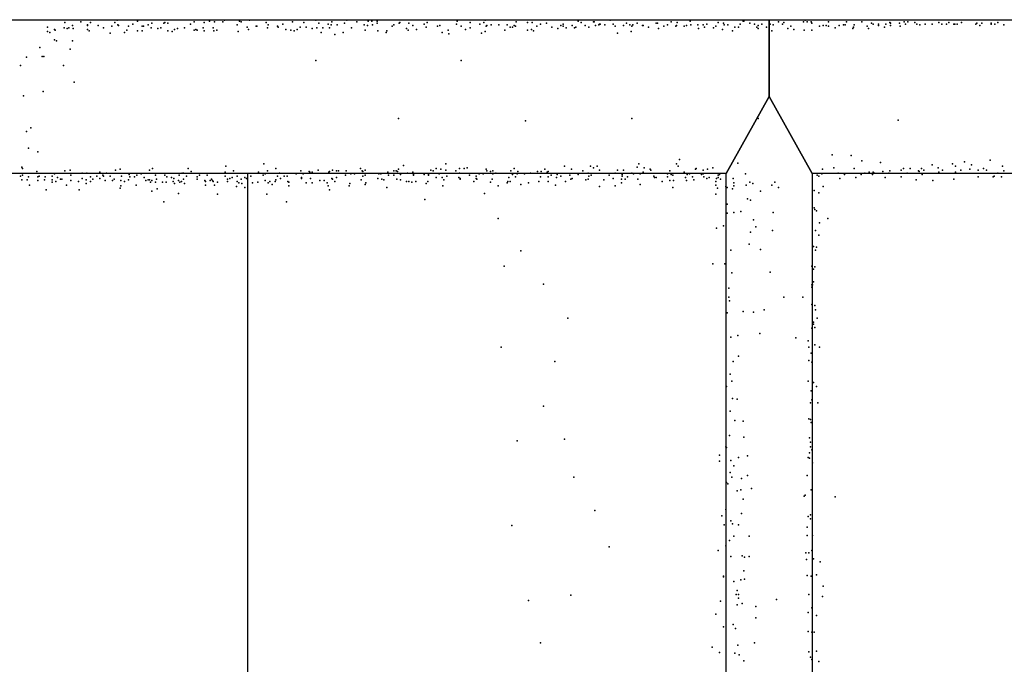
# Model space of a CAD drawing. Header units: millimetres. Extents: x -37310 to 30656, y -73877 to 11784.
# Tile 22 of 34: x -2217 to -914, y -22244 to -21392. Entities that reach past the tile are written whole.
import ezdxf

# ---------------------------------------------------------------- set-up
doc = ezdxf.new("R2010")
doc.units = ezdxf.units.MM
for name, color, linetype in [('OBJECTS', 8, 'Continuous'), ('P', 9, 'Continuous'), ('ROOMS', 1, 'Continuous'), ('WALLS', 3, 'Continuous')]:
    doc.layers.add(name, color=color, linetype=linetype)

msp = doc.modelspace()

# ---------------------------------------------------------------- linework, layer by layer
at = {"layer": 'OBJECTS'}
msp.add_lwpolyline([(-1915.2, -22918.7), (-1915.2, -21595.5)], dxfattribs=at)
at = {"layer": 'P'}
for p in [(-2157, -21396), (-2136, -21395), (-2123, -21396), (-2091, -21396), (-2088, -21393), (-2067, -21398), (-2061, -21394), (-2042, -21397), (-2026, -21397), (-2025, -21396), (-2021, -21397), (-1991, -21398), (-1986, -21395), (-1973, -21396), (-1966, -21394), (-1959, -21395), (-1948, -21395), (-1946, -21393), (-1926, -21394), (-1924, -21395), (-1913, -21393), (-1891, -21396), (-1869, -21398), (-1856, -21395), (-1841, -21396), (-1825, -21393), (-1821, -21397), (-1809, -21398), (-1804, -21395), (-1787, -21397), (-1784, -21393), (-1771, -21395), (-1756, -21394), (-1751, -21394), (-1744, -21394), (-1744, -21397), (-1715, -21397), (-1714, -21396), (-1702, -21397), (-1682, -21398), (-1678, -21396), (-1639, -21398), (-1638, -21394), (-1621, -21396), (-1608, -21398), (-1603, -21396), (-1601, -21393), (-1560, -21395), (-1545, -21396), (-1539, -21396), (-1528, -21398), (-1520, -21397), (-1498, -21398), (-1478, -21394), (-1474, -21396), (-1458, -21395), (-1457, -21395), (-1450, -21398), (-1449, -21398), (-1436, -21393), (-1432, -21398), (-1414, -21397), (-1400, -21397), (-1400, -21397), (-1375, -21397), (-1373, -21397), (-1355, -21395), (-1347, -21396), (-1330, -21394), (-1308, -21398), (-1293, -21396), (-1286, -21397), (-1264, -21398), (-1260, -21394), (-1259, -21394), (-1251, -21397), (-1245, -21398), (-1235, -21398), (-1224, -21398), (-1213, -21395), (-1208, -21398), (-1206, -21396), (-1180, -21395), (-1178, -21393), (-1175, -21395), (-1170, -21395), (-1169, -21397), (-1147, -21395), (-1123, -21395), (-1103, -21395), (-1090, -21397), (-1088, -21398), (-1081, -21398), (-1071, -21398), (-1066, -21396), (-1065, -21397), (-1053, -21397), (-1047, -21395), (-1045, -21398), (-1042, -21395), (-1033, -21396), (-1030, -21398), (-1019, -21398), (-1010, -21398), (-1001, -21396), (-997, -21398), (-991, -21398), (-988, -21396), (-981, -21398), (-980, -21398), (-977, -21398), (-971, -21396), (-952, -21398), (-951, -21397), (-944, -21397), (-932, -21397), (-932, -21398), (-927, -21398), (-923, -21396), (-2180, -21402), (-2180, -21408), (-2177, -21409), (-2171, -21405), (-2170, -21406), (-2158, -21403), (-2154, -21404), (-2152, -21403), (-2147, -21400), (-2146, -21404), (-2127, -21399), (-2127, -21400), (-2127, -21405), (-2125, -21407), (-2113, -21400), (-2106, -21403), (-2097, -21410), (-2095, -21401), (-2087, -21399), (-2086, -21400), (-2078, -21409), (-2075, -21406), (-2073, -21401), (-2061, -21407), (-2055, -21401), (-2055, -21407), (-2053, -21401), (-2047, -21399), (-2043, -21403), (-2034, -21404), (-2030, -21403), (-2021, -21407), (-2015, -21408), (-2012, -21405), (-2008, -21404), (-1999, -21403), (-1986, -21406), (-1984, -21405), (-1982, -21406), (-1974, -21403), (-1973, -21407), (-1961, -21403), (-1960, -21407), (-1956, -21406), (-1929, -21399), (-1928, -21408), (-1916, -21402), (-1914, -21405), (-1904, -21401), (-1903, -21401), (-1889, -21403), (-1888, -21399), (-1876, -21401), (-1875, -21402), (-1865, -21405), (-1858, -21406), (-1854, -21407), (-1850, -21405), (-1846, -21402), (-1838, -21402), (-1830, -21404), (-1824, -21403), (-1818, -21409), (-1816, -21403), (-1807, -21403), (-1805, -21399), (-1797, -21399), (-1789, -21409), (-1778, -21403), (-1761, -21399), (-1760, -21406), (-1757, -21400), (-1750, -21399), (-1743, -21407), (-1732, -21409), (-1731, -21407), (-1724, -21401), (-1722, -21399), (-1705, -21404), (-1703, -21406), (-1697, -21400), (-1692, -21405), (-1679, -21402), (-1679, -21402), (-1664, -21401), (-1661, -21400), (-1658, -21409), (-1650, -21406), (-1649, -21411), (-1633, -21401), (-1627, -21405), (-1621, -21403), (-1606, -21410), (-1601, -21408), (-1600, -21401), (-1599, -21400), (-1593, -21399), (-1583, -21399), (-1575, -21406), (-1572, -21399), (-1568, -21402), (-1565, -21402), (-1563, -21400), (-1561, -21401), (-1545, -21406), (-1540, -21405), (-1537, -21407), (-1533, -21401), (-1513, -21402), (-1505, -21404), (-1501, -21400), (-1498, -21401), (-1494, -21403), (-1486, -21400), (-1483, -21403), (-1481, -21402), (-1469, -21400), (-1464, -21402), (-1455, -21400), (-1451, -21399), (-1443, -21399), (-1429, -21401), (-1426, -21410), (-1418, -21400), (-1410, -21399), (-1408, -21408), (-1407, -21401), (-1406, -21399), (-1393, -21400), (-1392, -21400), (-1385, -21402), (-1372, -21404), (-1365, -21401), (-1360, -21399), (-1349, -21401), (-1348, -21400), (-1338, -21401), (-1335, -21400), (-1329, -21399), (-1320, -21399), (-1319, -21404), (-1313, -21399), (-1311, -21402), (-1299, -21403), (-1296, -21401), (-1287, -21405), (-1285, -21399), (-1280, -21399), (-1274, -21407), (-1271, -21402), (-1266, -21402), (-1242, -21402), (-1240, -21400), (-1240, -21404), (-1229, -21402), (-1222, -21407), (-1220, -21399), (-1201, -21404), (-1197, -21401), (-1193, -21405), (-1179, -21406), (-1169, -21406), (-1159, -21401), (-1154, -21400), (-1150, -21400), (-1147, -21401), (-1138, -21403), (-1133, -21400), (-1127, -21399), (-1125, -21399), (-1115, -21404), (-1114, -21402), (-1113, -21399), (-1096, -21401), (-1094, -21404), (-1081, -21400), (-1073, -21402), (-1065, -21400), (-1052, -21401), (-1026, -21399), (-947, -21400), (-915, -21399), (-2171, -21419), (-2168, -21420), (-2147, -21420), (-1800, -21412), (-2190, -21429), (-2150, -21431), (-2208, -21442), (-2187, -21441), (-2185, -21441), (-1825, -21446), (-1633, -21446), (-2216, -21453), (-2159, -21453), (-2145, -21475), (-2186, -21487), (-2212, -21493), (-1716, -21523), (-1548, -21526), (-1407, -21523), (-1240, -21523), (-1055, -21525), (-2208, -21540), (-2202, -21535), (-2205, -21562), (-2193, -21567), (-1344, -21577), (-1142, -21571), (-1117, -21572), (-1103, -21579), (-967, -21580), (-933, -21578), (-2214, -21587), (-2213, -21589), (-2194, -21593), (-2157, -21592), (-2150, -21591), (-2090, -21591), (-2084, -21590), (-2045, -21591), (-2041, -21589), (-1994, -21589), (-1990, -21593), (-1944, -21586), (-1934, -21592), (-1894, -21583), (-1889, -21592), (-1878, -21589), (-1845, -21592), (-1834, -21593), (-1822, -21591), (-1807, -21593), (-1803, -21591), (-1798, -21592), (-1795, -21592), (-1785, -21592), (-1766, -21589), (-1764, -21592), (-1763, -21593), (-1760, -21591), (-1722, -21592), (-1719, -21592), (-1717, -21593), (-1716, -21590), (-1709, -21585), (-1673, -21591), (-1670, -21592), (-1666, -21589), (-1660, -21590), (-1653, -21583), (-1653, -21591), (-1640, -21592), (-1635, -21589), (-1629, -21589), (-1625, -21588), (-1600, -21590), (-1599, -21592), (-1594, -21593), (-1591, -21592), (-1567, -21592), (-1563, -21589), (-1558, -21593), (-1532, -21593), (-1527, -21593), (-1522, -21590), (-1518, -21593), (-1496, -21586), (-1487, -21590), (-1472, -21592), (-1462, -21586), (-1458, -21588), (-1453, -21586), (-1450, -21591), (-1426, -21591), (-1418, -21591), (-1400, -21587), (-1398, -21583), (-1391, -21588), (-1383, -21590), (-1382, -21591), (-1357, -21592), (-1348, -21583), (-1346, -21586), (-1323, -21590), (-1322, -21589), (-1313, -21591), (-1307, -21590), (-1300, -21588), (-1267, -21582), (-1155, -21590), (-1140, -21588), (-1113, -21589), (-1078, -21581), (-1075, -21593), (-1066, -21592), (-1051, -21591), (-1048, -21589), (-1039, -21589), (-1028, -21592), (-1027, -21593), (-1024, -21589), (-1021, -21591), (-1010, -21584), (-1002, -21588), (-996, -21591), (-983, -21583), (-979, -21586), (-972, -21591), (-960, -21590), (-958, -21584), (-949, -21591), (-942, -21589), (-938, -21591), (-917, -21586), (-915, -21592), (-2216, -21599), (-2214, -21604), (-2213, -21598), (-2207, -21604), (-2205, -21600), (-2193, -21600), (-2193, -21605), (-2191, -21599), (-2184, -21604), (-2183, -21600), (-2174, -21599), (-2174, -21604), (-2171, -21596), (-2169, -21606), (-2167, -21601), (-2163, -21603), (-2161, -21603), (-2149, -21598), (-2149, -21605), (-2139, -21606), (-2134, -21595), (-2134, -21602), (-2129, -21604), (-2128, -21595), (-2123, -21600), (-2123, -21600), (-2123, -21606), (-2120, -21603), (-2115, -21599), (-2111, -21594), (-2111, -21602), (-2107, -21598), (-2106, -21599), (-2104, -21605), (-2102, -21595), (-2097, -21599), (-2094, -21605), (-2092, -21603), (-2083, -21605), (-2082, -21599), (-2078, -21606), (-2073, -21604), (-2072, -21597), (-2071, -21600), (-2065, -21600), (-2062, -21598), (-2056, -21596), (-2052, -21601), (-2050, -21605), (-2047, -21604), (-2045, -21604), (-2042, -21605), (-2037, -21598), (-2036, -21603), (-2025, -21598), (-2022, -21600), (-2016, -21601), (-2014, -21606), (-2013, -21602), (-2007, -21605), (-2006, -21598), (-2003, -21606), (-2002, -21595), (-2000, -21595), (-2000, -21603), (-1996, -21599), (-1982, -21600), (-1982, -21603), (-1979, -21598), (-1972, -21605), (-1971, -21606), (-1969, -21598), (-1965, -21605), (-1963, -21603), (-1962, -21605), (-1961, -21606), (-1945, -21594), (-1945, -21599), (-1942, -21603), (-1942, -21606), (-1939, -21602), (-1936, -21601), (-1929, -21599), (-1929, -21606), (-1924, -21603), (-1919, -21601), (-1917, -21602), (-1911, -21599), (-1901, -21594), (-1895, -21598), (-1892, -21596), (-1892, -21605), (-1886, -21606), (-1879, -21606), (-1878, -21604), (-1876, -21599), (-1873, -21595), (-1872, -21602), (-1867, -21599), (-1863, -21599), (-1862, -21606), (-1851, -21596), (-1844, -21601), (-1844, -21602), (-1842, -21596), (-1833, -21594), (-1832, -21602), (-1830, -21594), (-1820, -21605), (-1814, -21605), (-1808, -21594), (-1804, -21602), (-1803, -21603), (-1800, -21606), (-1798, -21601), (-1786, -21598), (-1779, -21596), (-1774, -21596), (-1765, -21604), (-1763, -21599), (-1760, -21598), (-1743, -21602), (-1742, -21596), (-1739, -21596), (-1738, -21603), (-1735, -21604), (-1730, -21594), (-1729, -21598), (-1722, -21598), (-1718, -21603), (-1713, -21597), (-1713, -21604), (-1705, -21606), (-1704, -21595), (-1702, -21606), (-1697, -21594), (-1696, -21597), (-1696, -21598), (-1693, -21606), (-1682, -21597), (-1677, -21606), (-1676, -21597), (-1676, -21598), (-1666, -21601), (-1662, -21596), (-1658, -21601), (-1656, -21604), (-1652, -21599), (-1636, -21601), (-1635, -21595), (-1634, -21602), (-1634, -21603), (-1622, -21598), (-1616, -21606), (-1613, -21599), (-1613, -21602), (-1612, -21603), (-1609, -21596), (-1604, -21596), (-1592, -21603), (-1591, -21596), (-1587, -21595), (-1571, -21606), (-1570, -21601), (-1568, -21606), (-1565, -21597), (-1561, -21600), (-1559, -21596), (-1549, -21596), (-1541, -21595), (-1530, -21606), (-1528, -21600), (-1519, -21594), (-1518, -21600), (-1518, -21606), (-1514, -21598), (-1507, -21601), (-1506, -21597), (-1501, -21599), (-1495, -21606), (-1489, -21598), (-1488, -21603), (-1486, -21602), (-1478, -21597), (-1468, -21604), (-1465, -21595), (-1465, -21603), (-1464, -21599), (-1461, -21598), (-1444, -21604), (-1437, -21598), (-1432, -21602), (-1429, -21595), (-1421, -21603), (-1420, -21597), (-1420, -21599), (-1416, -21603), (-1413, -21600), (-1407, -21595), (-1405, -21596), (-1399, -21603), (-1396, -21596), (-1392, -21594), (-1378, -21599), (-1377, -21601), (-1375, -21601), (-1367, -21606), (-1360, -21596), (-1360, -21600), (-1357, -21605), (-1355, -21597), (-1353, -21598), (-1352, -21605), (-1338, -21594), (-1336, -21601), (-1335, -21605), (-1334, -21597), (-1331, -21596), (-1327, -21600), (-1325, -21604), (-1315, -21597), (-1313, -21596), (-1312, -21600), (-1308, -21602), (-1305, -21601), (-1296, -21606), (-1295, -21602), (-1293, -21598), (-1293, -21601), (-1291, -21597), (-1290, -21603), (-1273, -21602), (-1257, -21596), (-1162, -21598), (-1160, -21599), (-1156, -21596), (-1134, -21595), (-1132, -21602), (-1126, -21597), (-1111, -21601), (-1104, -21597), (-1099, -21595), (-1093, -21594), (-1089, -21597), (-1088, -21594), (-1086, -21595), (-1072, -21601), (-1067, -21595), (-1051, -21600), (-1043, -21595), (-1031, -21604), (-1023, -21597), (-1009, -21605), (-1001, -21594), (-981, -21603), (-979, -21594), (-949, -21600), (-929, -21600), (-928, -21599), (-923, -21595), (-918, -21600), (-2204, -21611), (-2182, -21617), (-2174, -21607), (-2155, -21611), (-2138, -21617), (-2129, -21609), (-2084, -21615), (-2083, -21612), (-2063, -21611), (-2044, -21607), (-2042, -21619), (-2037, -21607), (-2035, -21616), (-2028, -21607), (-2023, -21607), (-2012, -21609), (-2005, -21607), (-1999, -21609), (-1971, -21611), (-1959, -21611), (-1955, -21607), (-1930, -21613), (-1927, -21608), (-1923, -21609), (-1919, -21614), (-1909, -21608), (-1902, -21607), (-1888, -21608), (-1883, -21610), (-1861, -21607), (-1861, -21612), (-1838, -21608), (-1830, -21608), (-1810, -21608), (-1809, -21612), (-1807, -21617), (-1781, -21612), (-1780, -21609), (-1760, -21610), (-1759, -21608), (-1759, -21608), (-1731, -21614), (-1698, -21607), (-1679, -21609), (-1657, -21612), (-1594, -21607), (-1584, -21612), (-1572, -21608), (-1554, -21610), (-1544, -21608), (-1508, -21611), (-1450, -21613), (-1429, -21612), (-1421, -21608), (-1396, -21610), (-1353, -21614), (-1296, -21611), (-1294, -21615), (-1283, -21613), (-1281, -21614), (-1274, -21616), (-1272, -21608), (-1272, -21612), (-1256, -21611), (-1251, -21607), (-1247, -21609), (-1237, -21619), (-1222, -21611), (-1218, -21607), (-1213, -21614), (-1166, -21618), (-1154, -21613), (-2007, -21622), (-1955, -21623), (-1890, -21623), (-1681, -21630), (-1602, -21622), (-1296, -21623), (-1254, -21629), (-1250, -21631), (-1160, -21621), (-2026, -21633), (-1864, -21633), (-1281, -21636), (-1166, -21641), (-1165, -21643), (-1163, -21645), (-1584, -21655), (-1281, -21648), (-1272, -21647), (-1263, -21646), (-1246, -21657), (-1220, -21647), (-1148, -21655), (-1295, -21668), (-1286, -21665), (-1243, -21666), (-1221, -21671), (-1164, -21671), (-1159, -21661), (-1250, -21673), (-1160, -21677), (-1276, -21697), (-1252, -21689), (-1237, -21696), (-1167, -21692), (-1164, -21697), (-1163, -21693), (-1554, -21698), (-1576, -21718), (-1300, -21715), (-1284, -21715), (-1169, -21718), (-1167, -21722), (-1165, -21719), (-1275, -21727), (-1224, -21726), (-1524, -21742), (-1279, -21747), (-1169, -21743), (-1169, -21746), (-1168, -21743), (-1167, -21739), (-1279, -21759), (-1206, -21759), (-1181, -21759), (-1278, -21764), (-1232, -21776), (-1169, -21769), (-1165, -21770), (-1164, -21776), (-1492, -21787), (-1281, -21780), (-1260, -21778), (-1246, -21779), (-1162, -21787), (-1169, -21800), (-1167, -21792), (-1167, -21795), (-1165, -21799), (-1276, -21812), (-1267, -21810), (-1238, -21807), (-1190, -21813), (-1580, -21825), (-1174, -21817), (-1173, -21825), (-1165, -21822), (-1159, -21825), (-1266, -21837), (-1170, -21833), (-1509, -21844), (-1273, -21844), (-1173, -21843), (-1169, -21845), (-1277, -21861), (-1282, -21877), (-1275, -21870), (-1174, -21870), (-1167, -21872), (-1163, -21877), (-1274, -21893), (-1170, -21883), (-1524, -21903), (-1268, -21894), (-1171, -21899), (-1169, -21895), (-1161, -21899), (-1277, -21910), (-1271, -21922), (-1260, -21923), (-1173, -21920), (-1171, -21921), (-1170, -21925), (-1278, -21942), (-1259, -21944), (-1172, -21945), (-1559, -21949), (-1496, -21947), (-1283, -21957), (-1282, -21958), (-1171, -21951), (-1171, -21957), (-1291, -21968), (-1266, -21971), (-1254, -21969), (-1174, -21971), (-1172, -21965), (-1169, -21961), (-1291, -21976), (-1276, -21975), (-1272, -21982), (-1172, -21972), (-1168, -21978), (-1484, -21997), (-1277, -21991), (-1275, -21997), (-1254, -21995), (-1175, -21995), (-1175, -21995), (-1282, -22004), (-1280, -22006), (-1262, -21999), (-1268, -22015), (-1263, -22014), (-1249, -22012), (-1179, -22022), (-1178, -22021), (-1170, -22014), (-1138, -22023), (-1260, -22026), (-1456, -22041), (-1288, -22048), (-1283, -22040), (-1262, -22045), (-1174, -22049), (-1171, -22047), (-1566, -22061), (-1285, -22060), (-1276, -22055), (-1274, -22059), (-1266, -22060), (-1171, -22052), (-1272, -22075), (-1252, -22075), (-1175, -22063), (-1175, -22074), (-1168, -22074), (-1283, -22088), (-1278, -22081), (-1437, -22089), (-1293, -22094), (-1261, -22101), (-1177, -22097), (-1173, -22097), (-1169, -22094), (-1276, -22102), (-1258, -22103), (-1252, -22102), (-1176, -22106), (-1167, -22105), (-1158, -22109), (-1259, -22121), (-1175, -22127), (-1163, -22126), (-1286, -22128), (-1286, -22129), (-1272, -22135), (-1263, -22133), (-1258, -22132), (-1170, -22128), (-1488, -22153), (-1269, -22152), (-1268, -22147), (-1266, -22152), (-1173, -22152), (-1154, -22141), (-1544, -22160), (-1290, -22161), (-1268, -22166), (-1266, -22157), (-1261, -22164), (-1216, -22159), (-1155, -22155), (-1296, -22178), (-1243, -22168), (-1174, -22176), (-1169, -22170), (-1273, -22192), (-1243, -22183), (-1163, -22180), (-1286, -22195), (-1270, -22197), (-1174, -22201), (-1169, -22202), (-1166, -22202), (-1528, -22216), (-1245, -22216), (-1301, -22222), (-1291, -22229), (-1271, -22230), (-1267, -22219), (-1173, -22228), (-1163, -22227), (-1265, -22232), (-1259, -22240), (-1171, -22235), (-1169, -22238), (-1160, -22241)]:
    msp.add_point(p, dxfattribs=at)
at = {"layer": 'ROOMS'}
for points in [[(-1225.5, -21392.5), (-19.2, -21392.5), (-19.2, -20164.3), (-1323.9, -20164.3), (-1323.9, -16788.4), (-6126.6, -16788.4), (-6126.6, -17618.4), (-8175.3, -17618.4), (-8175.3, -19000.9), (-6170.6, -19000.9), (-6170.6, -21392.5), (-1225.5, -21392.5)], [(-1269.4, -27618.4), (-1269.4, -26386.6), (-1915.2, -26386.6), (-1915.2, -25383.4), (-1282.4, -25383.4), (-1282.5, -21595.5), (-6233.9, -21595.5), (-6233.9, -22551.7), (-6526.9, -22551.7), (-6526.9, -26921.6), (-6526.9, -27059.6), (-6526.9, -27618.4), (-1269.4, -27618.4)], [(343.3, -21595.5), (-19.2, -21595.5), (-1168.5, -21595.5), (-1168.4, -25421.4), (-1877.2, -25421.4), (-1877.2, -26310.6), (-1071.4, -26310.6), (343.3, -26310.6), (343.3, -21595.5)]]:
    msp.add_lwpolyline(points, close=True, dxfattribs=at)
at = {"layer": 'WALLS'}
for points in [[(-1282.5, -21595.5), (-6233.9, -21595.5), (-6303.9, -21494), (-6170.6, -21392.5), (-1225.5, -21392.5), (-1225.5, -21494), (-1282.5, -21595.5)], [(-19.2, -21595.5), (-1168.5, -21595.5), (-1225.5, -21494), (-1225.5, -21392.5), (-19.2, -21392.5), (-19.2, -21494), (-19.2, -21595.5)], [(-1282.4, -25383.4), (-1282.5, -21595.5), (-1225.5, -21494), (-1168.5, -21595.5), (-1168.4, -25421.4), (-1225.4, -25402.4), (-1282.4, -25383.4)]]:
    msp.add_lwpolyline(points, dxfattribs=at)

doc.saveas('drawing.dxf')
